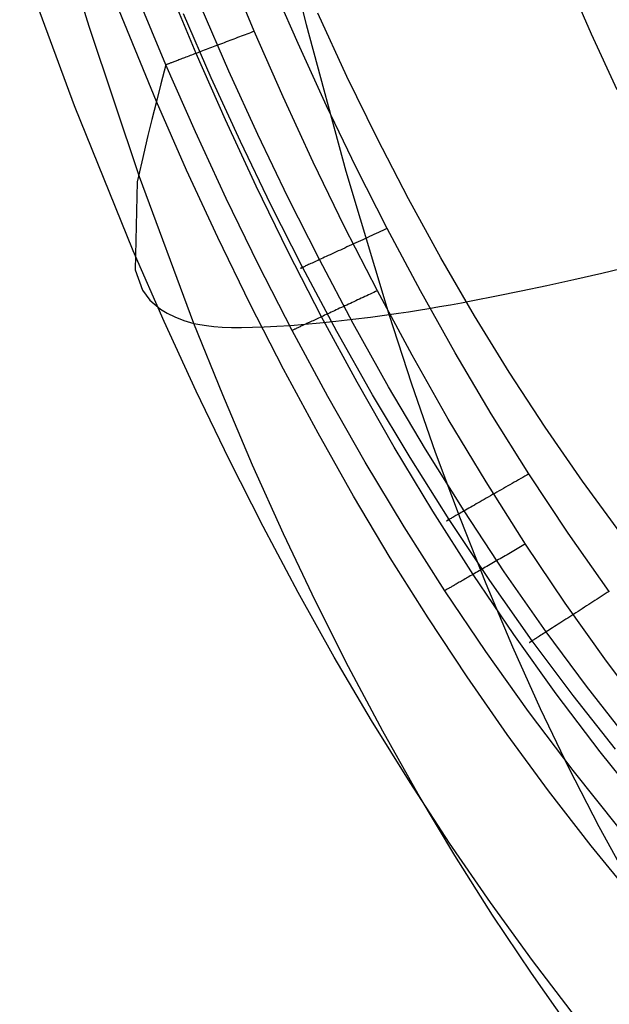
# Model space of a CAD drawing. Extents: x -353 to 1161, y -766 to 145.
# Tile 2 of 74: x -326 to -297, y -703 to -654. Entities that reach past the tile are written whole.
import ezdxf

# ---------------------------------------------------------------- set-up
doc = ezdxf.new("R2010")
doc.units = 0
doc.layers.add('DEFAULT', color=7, linetype='CONTINUOUS')

msp = doc.modelspace()

# ---------------------------------------------------------------- linework, layer by layer
at = {"layer": 'DEFAULT'}
for p, q in [((-322.669, -654.229, 242.476), (-325, -646.495, 242.192)), ((-311.762, -654.156, 265.14), (-313.575, -646.609, 264.907)), ((-323.396, -658.225, 190.79), (-326.146, -650.74, 190.674)), ((-314.381, -654.477, 76.166), (-315.889, -650.855, 76.166)), ((-319.292, -657.996, 91.409), (-322.173, -650.942, 91.409)), ((-297.468, -654.617, 27.164), (-298.701, -651.755, 27.075)), ((-317.298, -655.584, 77.56), (-318.833, -651.914, 77.566)), ((-312.184, -655.097, 76.166), (-313.552, -651.955, 76.166)), ((-318.811, -656.158, 81.071), (-320.353, -652.46, 81.089)), ((-315.655, -656.47, 74.008), (-317.043, -653.269, 74.013)), ((-316.538, -656.819, 69.142), (-317.939, -653.606, 69.156)), ((-309.735, -656.739, 45.508), (-311.194, -653.572, 45.482)), ((-320.138, -661.778, 242.753), (-322.669, -654.229, 242.476)), ((-309.777, -661.517, 265.352), (-311.762, -654.156, 265.14)), ((-315.222, -654.796, 76.269), (-315.317, -654.832, 76.294)), ((-315.127, -654.76, 76.247), (-315.222, -654.796, 76.269)), ((-315.033, -654.724, 76.228), (-315.127, -654.76, 76.247)), ((-314.938, -654.688, 76.211), (-315.033, -654.724, 76.228)), ((-314.844, -654.652, 76.197), (-314.938, -654.688, 76.211)), ((-314.75, -654.617, 76.186), (-314.844, -654.652, 76.197)), ((-314.657, -654.581, 76.177), (-314.75, -654.617, 76.186)), ((-314.564, -654.546, 76.171), (-314.657, -654.581, 76.177)), ((-314.472, -654.511, 76.167), (-314.564, -654.546, 76.171)), ((-314.381, -654.477, 76.166), (-314.472, -654.511, 76.167)), ((-312.934, -657.773, 76.166), (-314.381, -654.477, 76.166)), ((-296.183, -657.411, 27.259), (-297.468, -654.617, 27.164)), ((-316.535, -655.294, 76.879), (-316.624, -655.328, 76.944)), ((-316.445, -655.26, 76.816), (-316.535, -655.294, 76.879)), ((-316.353, -655.225, 76.757), (-316.445, -655.26, 76.816)), ((-316.261, -655.19, 76.7), (-316.353, -655.225, 76.757)), ((-316.169, -655.155, 76.647), (-316.261, -655.19, 76.7)), ((-316.076, -655.12, 76.596), (-316.169, -655.155, 76.647)), ((-315.982, -655.084, 76.548), (-316.076, -655.12, 76.596)), ((-315.888, -655.048, 76.503), (-315.982, -655.084, 76.548)), ((-315.793, -655.013, 76.461), (-315.888, -655.048, 76.503)), ((-315.698, -654.977, 76.422), (-315.793, -655.013, 76.461)), ((-315.603, -654.941, 76.385), (-315.698, -654.977, 76.422)), ((-315.508, -654.904, 76.352), (-315.603, -654.941, 76.385)), ((-315.413, -654.868, 76.322), (-315.508, -654.904, 76.352)), ((-315.317, -654.832, 76.294), (-315.413, -654.868, 76.322)), ((-310.758, -658.217, 76.166), (-312.184, -655.097, 76.166)), ((-317.807, -655.777, 78.223), (-317.873, -655.802, 78.326)), ((-317.74, -655.751, 78.123), (-317.807, -655.777, 78.223)), ((-317.671, -655.725, 78.024), (-317.74, -655.751, 78.123)), ((-317.6, -655.698, 77.927), (-317.671, -655.725, 78.024)), ((-317.527, -655.671, 77.832), (-317.6, -655.698, 77.927)), ((-317.452, -655.642, 77.739), (-317.527, -655.671, 77.832)), ((-317.376, -655.613, 77.649), (-317.452, -655.642, 77.739)), ((-317.298, -655.584, 77.56), (-317.376, -655.613, 77.649)), ((-317.219, -655.554, 77.474), (-317.298, -655.584, 77.56)), ((-315.825, -658.926, 77.554), (-317.298, -655.584, 77.56)), ((-317.138, -655.523, 77.391), (-317.219, -655.554, 77.474)), ((-317.055, -655.492, 77.31), (-317.138, -655.523, 77.391)), ((-316.972, -655.46, 77.231), (-317.055, -655.492, 77.31)), ((-316.887, -655.428, 77.155), (-316.972, -655.46, 77.231)), ((-316.8, -655.395, 77.082), (-316.887, -655.428, 77.155)), ((-316.713, -655.362, 77.011), (-316.8, -655.395, 77.082)), ((-316.624, -655.328, 76.944), (-316.713, -655.362, 77.011)), ((-318.811, -656.158, 81.071), (-319.071, -657.119, 86.232)), ((-318.779, -656.146, 80.838), (-318.811, -656.158, 81.071)), ((-317.33, -659.526, 81.054), (-318.811, -656.158, 81.071)), ((-318.76, -656.138, 80.72), (-318.779, -656.146, 80.838)), ((-318.739, -656.13, 80.603), (-318.76, -656.138, 80.72)), ((-318.716, -656.122, 80.485), (-318.739, -656.13, 80.603)), ((-318.691, -656.112, 80.367), (-318.716, -656.122, 80.485)), ((-318.664, -656.102, 80.249), (-318.691, -656.112, 80.367)), ((-318.635, -656.091, 80.131), (-318.664, -656.102, 80.249)), ((-318.603, -656.079, 80.013), (-318.635, -656.091, 80.131)), ((-318.57, -656.066, 79.895), (-318.603, -656.079, 80.013)), ((-318.534, -656.053, 79.778), (-318.57, -656.066, 79.895)), ((-318.496, -656.038, 79.661), (-318.534, -656.053, 79.778)), ((-318.456, -656.023, 79.544), (-318.496, -656.038, 79.661)), ((-318.414, -656.007, 79.429), (-318.456, -656.023, 79.544)), ((-318.369, -655.99, 79.314), (-318.414, -656.007, 79.429)), ((-318.323, -655.972, 79.199), (-318.369, -655.99, 79.314)), ((-318.274, -655.954, 79.086), (-318.323, -655.972, 79.199)), ((-318.223, -655.935, 78.973), (-318.274, -655.954, 79.086)), ((-318.17, -655.914, 78.862), (-318.223, -655.935, 78.973)), ((-318.114, -655.893, 78.752), (-318.17, -655.914, 78.862)), ((-318.057, -655.872, 78.643), (-318.114, -655.893, 78.752)), ((-317.998, -655.849, 78.536), (-318.057, -655.872, 78.643)), ((-317.936, -655.826, 78.43), (-317.998, -655.849, 78.536)), ((-317.873, -655.802, 78.326), (-317.936, -655.826, 78.43)), ((-314.206, -659.649, 74.001), (-315.655, -656.47, 74.008)), ((-308.22, -659.842, 45.536), (-309.735, -656.739, 45.508)), ((-319.071, -657.119, 86.232), (-319.292, -657.996, 91.409)), ((-315.076, -660.011, 69.126), (-316.538, -656.819, 69.142)), ((-311.425, -661.044, 76.166), (-312.934, -657.773, 76.166)), ((-320.45, -665.494, 190.903), (-323.396, -658.225, 190.79)), ((-319.292, -657.996, 91.409), (-319.517, -658.908, 97.441)), ((-317.775, -661.443, 91.409), (-319.292, -657.996, 91.409)), ((-309.271, -661.311, 76.166), (-310.758, -658.217, 76.166)), ((-319.517, -658.908, 97.441), (-319.714, -659.709, 103.478)), ((-314.288, -662.245, 77.548), (-315.825, -658.926, 77.554)), ((-319.714, -659.709, 103.478), (-320.029, -661.024, 115.581)), ((-315.784, -662.872, 81.035), (-317.33, -659.526, 81.054)), ((-312.694, -662.806, 73.994), (-314.206, -659.649, 74.001)), ((-313.549, -663.179, 69.107), (-315.076, -660.011, 69.126)), ((-306.649, -662.878, 45.567), (-308.22, -659.842, 45.536)), ((-320.029, -661.024, 115.581), (-320.252, -662.03, 127.755)), ((-309.851, -664.289, 76.166), (-311.425, -661.044, 76.166)), ((-316.208, -664.833, 91.409), (-317.775, -661.443, 91.409)), ((-307.622, -668.692, 265.542), (-309.777, -661.517, 265.352)), ((-307.721, -664.377, 76.166), (-309.271, -661.311, 76.166)), ((-320.252, -662.03, 127.755), (-320.356, -666.449, 204.186)), ((-317.407, -669.135, 243.023), (-320.138, -661.778, 242.753)), ((-312.683, -665.538, 77.541), (-314.288, -662.245, 77.548)), ((-314.169, -666.194, 81.014), (-315.784, -662.872, 81.035)), ((-311.956, -666.323, 69.087), (-313.549, -663.179, 69.107)), ((-311.117, -665.938, 73.986), (-312.694, -662.806, 73.994)), ((-305.021, -665.849, 45.598), (-306.649, -662.878, 45.567)), ((-308.209, -667.503, 76.166), (-309.851, -664.289, 76.166)), ((-308.378, -664.679, 76.1), (-308.49, -664.731, 76.075)), ((-308.266, -664.628, 76.12), (-308.378, -664.679, 76.1)), ((-308.155, -664.577, 76.137), (-308.266, -664.628, 76.12)), ((-308.045, -664.526, 76.15), (-308.155, -664.577, 76.137)), ((-307.936, -664.476, 76.159), (-308.045, -664.526, 76.15)), ((-307.828, -664.426, 76.164), (-307.936, -664.476, 76.159)), ((-307.721, -664.377, 76.166), (-307.828, -664.426, 76.164)), ((-306.053, -667.511, 76.166), (-307.721, -664.377, 76.166)), ((-314.587, -668.166, 91.409), (-316.208, -664.833, 91.409)), ((-309.399, -665.149, 75.716), (-309.512, -665.201, 75.651)), ((-309.286, -665.097, 75.777), (-309.399, -665.149, 75.716)), ((-309.172, -665.044, 75.833), (-309.286, -665.097, 75.777)), ((-309.058, -664.992, 75.885), (-309.172, -665.044, 75.833)), ((-308.944, -664.939, 75.932), (-309.058, -664.992, 75.885)), ((-308.83, -664.887, 75.974), (-308.944, -664.939, 75.932)), ((-308.716, -664.835, 76.012), (-308.83, -664.887, 75.974)), ((-308.603, -664.783, 76.045), (-308.716, -664.835, 76.012)), ((-308.49, -664.731, 76.075), (-308.603, -664.783, 76.045)), ((-318.902, -669.044, 190.958), (-320.45, -665.494, 190.903)), ((-311.007, -668.803, 77.534), (-312.683, -665.538, 77.541)), ((-310.478, -665.645, 74.85), (-310.577, -665.69, 74.738)), ((-310.377, -665.598, 74.957), (-310.478, -665.645, 74.85)), ((-310.275, -665.551, 75.06), (-310.377, -665.598, 74.957)), ((-310.17, -665.503, 75.158), (-310.275, -665.551, 75.06)), ((-310.063, -665.454, 75.252), (-310.17, -665.503, 75.158)), ((-309.956, -665.404, 75.341), (-310.063, -665.454, 75.252)), ((-309.846, -665.354, 75.426), (-309.956, -665.404, 75.341)), ((-309.736, -665.303, 75.505), (-309.846, -665.354, 75.426)), ((-309.625, -665.252, 75.58), (-309.736, -665.303, 75.505)), ((-309.512, -665.201, 75.651), (-309.625, -665.252, 75.58)), ((-311.607, -666.163, 72.963), (-311.663, -666.189, 72.808)), ((-311.547, -666.136, 73.116), (-311.607, -666.163, 72.963)), ((-311.484, -666.107, 73.267), (-311.547, -666.136, 73.116)), ((-311.418, -666.076, 73.416), (-311.484, -666.107, 73.267)), ((-311.347, -666.044, 73.563), (-311.418, -666.076, 73.416)), ((-311.274, -666.01, 73.707), (-311.347, -666.044, 73.563)), ((-311.197, -665.975, 73.848), (-311.274, -666.01, 73.707)), ((-311.117, -665.938, 73.986), (-311.197, -665.975, 73.848)), ((-311.034, -665.9, 74.12), (-311.117, -665.938, 73.986)), ((-309.418, -669.142, 73.976), (-311.117, -665.938, 73.986)), ((-310.948, -665.86, 74.251), (-311.034, -665.9, 74.12)), ((-310.859, -665.82, 74.379), (-310.948, -665.86, 74.251)), ((-310.768, -665.778, 74.503), (-310.859, -665.82, 74.379)), ((-310.674, -665.734, 74.622), (-310.768, -665.778, 74.503)), ((-310.577, -665.69, 74.738), (-310.674, -665.734, 74.622)), ((-303.335, -668.752, 45.629), (-305.021, -665.849, 45.598)), ((-320.356, -666.449, 204.186), (-319.989, -667.474, 217.492)), ((-312.483, -669.488, 80.992), (-314.169, -666.194, 81.014)), ((-312.062, -666.372, 70.571), (-312.065, -666.373, 70.414)), ((-312.065, -666.373, 70.414), (-312.064, -666.373, 70.259)), ((-312.064, -666.373, 70.259), (-312.06, -666.371, 70.106)), ((-312.057, -666.37, 70.728), (-312.062, -666.372, 70.571)), ((-312.06, -666.371, 70.106), (-312.053, -666.368, 69.954)), ((-312.048, -666.366, 70.887), (-312.057, -666.37, 70.728)), ((-312.053, -666.368, 69.954), (-312.043, -666.364, 69.805)), ((-312.035, -666.36, 71.046), (-312.048, -666.366, 70.887)), ((-312.043, -666.364, 69.805), (-312.031, -666.358, 69.657)), ((-312.02, -666.353, 71.207), (-312.035, -666.36, 71.046)), ((-312.031, -666.358, 69.657), (-312.016, -666.351, 69.511)), ((-312, -666.344, 71.368), (-312.02, -666.353, 71.207)), ((-312.016, -666.351, 69.511), (-311.998, -666.343, 69.367)), ((-311.978, -666.334, 71.529), (-312, -666.344, 71.368)), ((-311.998, -666.343, 69.367), (-311.978, -666.334, 69.226)), ((-311.951, -666.321, 71.691), (-311.978, -666.334, 71.529)), ((-311.978, -666.334, 69.226), (-311.956, -666.323, 69.087)), ((-310.238, -669.54, 69.063), (-311.956, -666.323, 69.087)), ((-311.921, -666.308, 71.852), (-311.951, -666.321, 71.691)), ((-311.887, -666.292, 72.013), (-311.921, -666.308, 71.852)), ((-311.85, -666.275, 72.174), (-311.887, -666.292, 72.013)), ((-311.809, -666.256, 72.334), (-311.85, -666.275, 72.174)), ((-311.764, -666.235, 72.493), (-311.809, -666.256, 72.334)), ((-311.715, -666.213, 72.651), (-311.764, -666.235, 72.493)), ((-311.663, -666.189, 72.808), (-311.715, -666.213, 72.651)), ((-298.361, -666.934, 275.198), (-296.958, -666.61, 276.291)), ((-296.958, -666.61, 276.291), (-295.496, -666.262, 277.356)), ((-299.707, -667.233, 274.08), (-298.361, -666.934, 275.198)), ((-319.989, -667.474, 217.492), (-319.622, -667.966, 224.067)), ((-308.474, -667.626, 76.177), (-308.564, -667.667, 76.185)), ((-308.385, -667.585, 76.171), (-308.474, -667.626, 76.177)), ((-308.297, -667.544, 76.167), (-308.385, -667.585, 76.171)), ((-308.209, -667.503, 76.166), (-308.297, -667.544, 76.167)), ((-306.467, -670.739, 76.166), (-308.209, -667.503, 76.166)), ((-304.312, -670.61, 76.166), (-306.053, -667.511, 76.166)), ((-302.233, -667.762, 271.766), (-300.998, -667.509, 272.936)), ((-300.998, -667.509, 272.936), (-299.707, -667.233, 274.08)), ((-319.622, -667.966, 224.067), (-319.09, -668.419, 230.539)), ((-309.563, -668.132, 76.456), (-309.654, -668.174, 76.497)), ((-309.472, -668.089, 76.417), (-309.563, -668.132, 76.456)), ((-309.381, -668.047, 76.382), (-309.472, -668.089, 76.417)), ((-309.29, -668.005, 76.349), (-309.381, -668.047, 76.382)), ((-309.198, -667.962, 76.319), (-309.29, -668.005, 76.349)), ((-309.107, -667.92, 76.292), (-309.198, -667.962, 76.319)), ((-309.016, -667.878, 76.267), (-309.107, -667.92, 76.292)), ((-308.925, -667.835, 76.245), (-309.016, -667.878, 76.267)), ((-308.834, -667.793, 76.226), (-308.925, -667.835, 76.245)), ((-308.744, -667.751, 76.21), (-308.834, -667.793, 76.226)), ((-308.653, -667.709, 76.196), (-308.744, -667.751, 76.21)), ((-308.564, -667.667, 76.185), (-308.653, -667.709, 76.196)), ((-304.542, -668.2, 269.35), (-303.985, -668.099, 269.963)), ((-303.985, -668.099, 269.963), (-303.414, -667.992, 270.57)), ((-303.414, -667.992, 270.57), (-302.233, -667.762, 271.766)), ((-319.09, -668.419, 230.539), (-318.753, -668.626, 233.725)), ((-318.753, -668.626, 233.725), (-318.362, -668.815, 236.871)), ((-312.914, -671.44, 91.409), (-314.587, -668.166, 91.409)), ((-310.611, -668.619, 77.137), (-310.693, -668.657, 77.211)), ((-310.529, -668.58, 77.065), (-310.611, -668.619, 77.137)), ((-310.445, -668.541, 76.996), (-310.529, -668.58, 77.065)), ((-310.36, -668.502, 76.929), (-310.445, -668.541, 76.996)), ((-310.274, -668.462, 76.865), (-310.36, -668.502, 76.929)), ((-310.187, -668.422, 76.804), (-310.274, -668.462, 76.865)), ((-310.1, -668.381, 76.746), (-310.187, -668.422, 76.804)), ((-310.012, -668.34, 76.69), (-310.1, -668.381, 76.746)), ((-309.923, -668.299, 76.638), (-310.012, -668.34, 76.69)), ((-309.834, -668.257, 76.588), (-309.923, -668.299, 76.638)), ((-309.744, -668.216, 76.541), (-309.834, -668.257, 76.588)), ((-309.654, -668.174, 76.497), (-309.744, -668.216, 76.541)), ((-307.622, -668.692, 265.542), (-307.14, -668.624, 266.191)), ((-307.14, -668.624, 266.191), (-306.645, -668.55, 266.835)), ((-306.645, -668.55, 266.835), (-306.138, -668.47, 267.473)), ((-306.138, -668.47, 267.473), (-305.619, -668.386, 268.105)), ((-305.619, -668.386, 268.105), (-305.087, -668.295, 268.731)), ((-305.087, -668.295, 268.731), (-304.542, -668.2, 269.35)), ((-317.302, -672.536, 191.013), (-318.902, -669.044, 190.958)), ((-318.362, -668.815, 236.871), (-317.915, -668.986, 239.972)), ((-317.915, -668.986, 239.972), (-317.407, -669.135, 243.023)), ((-317.407, -669.135, 243.023), (-317.116, -669.198, 244.528)), ((-315.965, -672.729, 243.153), (-317.407, -669.135, 243.023)), ((-311.851, -669.181, 258.857), (-311.09, -669.111, 260.219)), ((-311.682, -669.116, 78.492), (-311.74, -669.143, 78.598)), ((-311.623, -669.089, 78.388), (-311.682, -669.116, 78.492)), ((-311.561, -669.06, 78.286), (-311.623, -669.089, 78.388)), ((-311.498, -669.031, 78.185), (-311.561, -669.06, 78.286)), ((-311.433, -669.001, 78.086), (-311.498, -669.031, 78.185)), ((-311.366, -668.97, 77.989), (-311.433, -669.001, 78.086)), ((-311.298, -668.938, 77.894), (-311.366, -668.97, 77.989)), ((-311.227, -668.905, 77.801), (-311.298, -668.938, 77.894)), ((-311.156, -668.872, 77.71), (-311.227, -668.905, 77.801)), ((-311.082, -668.838, 77.621), (-311.156, -668.872, 77.71)), ((-311.09, -669.111, 260.219), (-310.287, -669.027, 261.568)), ((-311.007, -668.803, 77.534), (-311.082, -668.838, 77.621)), ((-310.931, -668.767, 77.45), (-311.007, -668.803, 77.534)), ((-309.227, -672.092, 77.526), (-311.007, -668.803, 77.534)), ((-310.853, -668.731, 77.368), (-310.931, -668.767, 77.45)), ((-310.774, -668.694, 77.288), (-310.853, -668.731, 77.368)), ((-310.693, -668.657, 77.211), (-310.774, -668.694, 77.288)), ((-310.287, -669.027, 261.568), (-309.441, -668.929, 262.905)), ((-309.441, -668.929, 262.905), (-308.553, -668.818, 264.23)), ((-307.644, -672.315, 73.966), (-309.418, -669.142, 73.976)), ((-308.553, -668.818, 264.23), (-307.622, -668.692, 265.542)), ((-306.478, -672.194, 265.626), (-307.622, -668.692, 265.542)), ((-301.591, -671.587, 45.66), (-303.335, -668.752, 45.629)), ((-317.116, -669.198, 244.528), (-316.781, -669.25, 246.02)), ((-316.781, -669.25, 246.02), (-316.404, -669.29, 247.498)), ((-316.404, -669.29, 247.498), (-315.984, -669.319, 248.964)), ((-315.984, -669.319, 248.964), (-315.522, -669.336, 250.416)), ((-315.522, -669.336, 250.416), (-315.016, -669.342, 251.855)), ((-315.016, -669.342, 251.855), (-314.468, -669.335, 253.281)), ((-314.468, -669.335, 253.281), (-313.878, -669.315, 254.694)), ((-313.878, -669.315, 254.694), (-313.245, -669.283, 256.094)), ((-313.245, -669.283, 256.094), (-312.569, -669.239, 257.482)), ((-312.569, -669.239, 257.482), (-311.851, -669.181, 258.857)), ((-312.45, -669.473, 80.761), (-312.483, -669.488, 80.992)), ((-310.691, -672.81, 80.967), (-312.483, -669.488, 80.992)), ((-312.409, -669.454, 80.528), (-312.45, -669.473, 80.761)), ((-312.386, -669.444, 80.412), (-312.409, -669.454, 80.528)), ((-312.361, -669.432, 80.295), (-312.386, -669.444, 80.412)), ((-312.334, -669.419, 80.179), (-312.361, -669.432, 80.295)), ((-312.305, -669.406, 80.062), (-312.334, -669.419, 80.179)), ((-312.274, -669.391, 79.946), (-312.305, -669.406, 80.062)), ((-312.241, -669.376, 79.83), (-312.274, -669.391, 79.946)), ((-312.205, -669.359, 79.714), (-312.241, -669.376, 79.83)), ((-312.168, -669.342, 79.599), (-312.205, -669.359, 79.714)), ((-312.129, -669.324, 79.484), (-312.168, -669.342, 79.599)), ((-312.087, -669.305, 79.37), (-312.129, -669.324, 79.484)), ((-312.044, -669.284, 79.257), (-312.087, -669.305, 79.37)), ((-311.998, -669.263, 79.144), (-312.044, -669.284, 79.257)), ((-311.95, -669.241, 79.033), (-311.998, -669.263, 79.144)), ((-311.901, -669.218, 78.922), (-311.95, -669.241, 79.033)), ((-311.849, -669.194, 78.813), (-311.901, -669.218, 78.922)), ((-311.795, -669.169, 78.705), (-311.849, -669.194, 78.813)), ((-311.74, -669.143, 78.598), (-311.795, -669.169, 78.705)), ((-308.444, -672.724, 69.037), (-310.238, -669.54, 69.063)), ((-302.497, -673.67, 76.166), (-304.312, -670.61, 76.166)), ((-304.65, -673.939, 76.166), (-306.467, -670.739, 76.166)), ((-311.185, -674.654, 91.409), (-312.914, -671.44, 91.409)), ((-299.787, -674.354, 45.69), (-301.591, -671.587, 45.66)), ((-307.369, -675.346, 77.517), (-309.227, -672.092, 77.526)), ((-315.649, -675.969, 191.066), (-317.302, -672.536, 191.013)), ((-305.792, -675.452, 73.954), (-307.644, -672.315, 73.966)), ((-305.286, -675.615, 265.702), (-306.478, -672.194, 265.626)), ((-314.468, -676.252, 243.276), (-315.965, -672.729, 243.153)), ((-308.82, -676.097, 80.94), (-310.691, -672.81, 80.967)), ((-306.57, -675.872, 69.008), (-308.444, -672.724, 69.037)), ((-302.754, -677.098, 76.166), (-304.65, -673.939, 76.166)), ((-300.604, -676.689, 76.166), (-302.497, -673.67, 76.166)), ((-297.923, -677.052, 45.718), (-299.787, -674.354, 45.69)), ((-309.402, -677.807, 91.409), (-311.185, -674.654, 91.409)), ((-305.43, -678.561, 77.508), (-307.369, -675.346, 77.517)), ((-303.859, -678.55, 73.942), (-305.792, -675.452, 73.954)), ((-313.943, -679.34, 191.119), (-315.649, -675.969, 191.066)), ((-304.613, -678.98, 68.977), (-306.57, -675.872, 69.008)), ((-304.046, -678.955, 265.768), (-305.286, -675.615, 265.702)), ((-312.917, -679.702, 243.393), (-314.468, -676.252, 243.276)), ((-306.865, -679.346, 80.912), (-308.82, -676.097, 80.94)), ((-301.234, -677.049, 76.098), (-301.342, -677.11, 76.073)), ((-301.126, -676.987, 76.12), (-301.234, -677.049, 76.098)), ((-301.02, -676.927, 76.137), (-301.126, -676.987, 76.12)), ((-300.915, -676.866, 76.15), (-301.02, -676.927, 76.137)), ((-300.81, -676.807, 76.159), (-300.915, -676.866, 76.15)), ((-300.707, -676.747, 76.164), (-300.81, -676.807, 76.159)), ((-300.604, -676.689, 76.166), (-300.707, -676.747, 76.164)), ((-298.631, -679.664, 76.166), (-300.604, -676.689, 76.166)), ((-300.778, -680.213, 76.166), (-302.754, -677.098, 76.166)), ((-301.997, -677.485, 75.827), (-302.106, -677.547, 75.77)), ((-301.887, -677.422, 75.88), (-301.997, -677.485, 75.827)), ((-301.778, -677.36, 75.928), (-301.887, -677.422, 75.88)), ((-301.668, -677.297, 75.971), (-301.778, -677.36, 75.928)), ((-301.559, -677.235, 76.009), (-301.668, -677.297, 75.971)), ((-301.45, -677.172, 76.043), (-301.559, -677.235, 76.009)), ((-301.342, -677.11, 76.073), (-301.45, -677.172, 76.043)), ((-295.997, -679.68, 45.744), (-297.923, -677.052, 45.718)), ((-307.562, -680.898, 91.409), (-309.402, -677.807, 91.409)), ((-302.954, -678.032, 75.138), (-303.054, -678.089, 75.038)), ((-302.852, -677.974, 75.234), (-302.954, -678.032, 75.138)), ((-302.748, -677.915, 75.325), (-302.852, -677.974, 75.234)), ((-302.644, -677.855, 75.411), (-302.748, -677.915, 75.325)), ((-302.538, -677.794, 75.493), (-302.644, -677.855, 75.411)), ((-302.431, -677.733, 75.569), (-302.538, -677.794, 75.493)), ((-302.323, -677.671, 75.641), (-302.431, -677.733, 75.569)), ((-302.215, -677.609, 75.708), (-302.323, -677.671, 75.641)), ((-302.106, -677.547, 75.77), (-302.215, -677.609, 75.708)), ((-303.78, -678.504, 74.079), (-303.859, -678.55, 73.942)), ((-303.698, -678.457, 74.213), (-303.78, -678.504, 74.079)), ((-303.614, -678.409, 74.343), (-303.698, -678.457, 74.213)), ((-303.526, -678.359, 74.469), (-303.614, -678.409, 74.343)), ((-303.436, -678.308, 74.592), (-303.526, -678.359, 74.469)), ((-303.344, -678.255, 74.71), (-303.436, -678.308, 74.592)), ((-303.249, -678.201, 74.824), (-303.344, -678.255, 74.71)), ((-303.153, -678.146, 74.933), (-303.249, -678.201, 74.824)), ((-303.054, -678.089, 75.038), (-303.153, -678.146, 74.933)), ((-303.405, -681.733, 77.498), (-305.43, -678.561, 77.508)), ((-304.707, -679.034, 69.699), (-304.693, -679.026, 69.55)), ((-304.685, -679.022, 71.278), (-304.702, -679.031, 71.115)), ((-304.693, -679.026, 69.55), (-304.677, -679.017, 69.403)), ((-304.665, -679.01, 71.442), (-304.685, -679.022, 71.278)), ((-304.677, -679.017, 69.403), (-304.658, -679.006, 69.259)), ((-304.641, -678.997, 71.606), (-304.665, -679.01, 71.442)), ((-304.658, -679.006, 69.259), (-304.637, -678.994, 69.117)), ((-304.614, -678.981, 71.769), (-304.641, -678.997, 71.606)), ((-304.637, -678.994, 69.117), (-304.613, -678.98, 68.977)), ((-304.583, -678.963, 71.933), (-304.614, -678.981, 71.769)), ((-302.571, -682.047, 68.944), (-304.613, -678.98, 68.977)), ((-304.549, -678.944, 72.096), (-304.583, -678.963, 71.933)), ((-304.511, -678.922, 72.259), (-304.549, -678.944, 72.096)), ((-304.469, -678.898, 72.421), (-304.511, -678.922, 72.259)), ((-304.424, -678.872, 72.582), (-304.469, -678.898, 72.421)), ((-304.375, -678.844, 72.741), (-304.424, -678.872, 72.582)), ((-304.323, -678.814, 72.899), (-304.375, -678.844, 72.741)), ((-304.267, -678.782, 73.055), (-304.323, -678.814, 72.899)), ((-304.207, -678.748, 73.209), (-304.267, -678.782, 73.055)), ((-304.144, -678.712, 73.361), (-304.207, -678.748, 73.209)), ((-304.078, -678.674, 73.51), (-304.144, -678.712, 73.361)), ((-304.008, -678.635, 73.657), (-304.078, -678.674, 73.51)), ((-302.756, -682.213, 265.825), (-304.046, -678.955, 265.768)), ((-303.935, -678.593, 73.801), (-304.008, -678.635, 73.657)), ((-303.859, -678.55, 73.942), (-303.935, -678.593, 73.801)), ((-301.842, -681.606, 73.928), (-303.859, -678.55, 73.942)), ((-312.183, -682.65, 191.171), (-313.943, -679.34, 191.119)), ((-304.824, -682.553, 80.881), (-306.865, -679.346, 80.912)), ((-304.732, -679.048, 70.631), (-304.735, -679.05, 70.472)), ((-304.735, -679.05, 70.314), (-304.733, -679.049, 70.157)), ((-304.735, -679.05, 70.472), (-304.735, -679.05, 70.314)), ((-304.733, -679.049, 70.157), (-304.727, -679.045, 70.003)), ((-304.725, -679.044, 70.791), (-304.732, -679.048, 70.631)), ((-304.727, -679.045, 70.003), (-304.719, -679.041, 69.85)), ((-304.715, -679.039, 70.953), (-304.725, -679.044, 70.791)), ((-304.719, -679.041, 69.85), (-304.707, -679.034, 69.699)), ((-304.702, -679.031, 71.115), (-304.715, -679.039, 70.953)), ((-311.311, -683.08, 243.505), (-312.917, -679.702, 243.393)), ((-296.576, -682.589, 76.166), (-298.631, -679.664, 76.166)), ((-301.28, -680.503, 76.209), (-301.364, -680.552, 76.225)), ((-301.195, -680.454, 76.196), (-301.28, -680.503, 76.209)), ((-301.111, -680.405, 76.185), (-301.195, -680.454, 76.196)), ((-301.027, -680.356, 76.177), (-301.111, -680.405, 76.185)), ((-300.943, -680.308, 76.171), (-301.027, -680.356, 76.177)), ((-300.86, -680.26, 76.167), (-300.943, -680.308, 76.171)), ((-300.778, -680.213, 76.166), (-300.86, -680.26, 76.167)), ((-298.789, -683.177, 76.166), (-300.778, -680.213, 76.166)), ((-305.664, -683.924, 91.409), (-307.562, -680.898, 91.409)), ((-302.133, -680.996, 76.488), (-302.218, -681.045, 76.531)), ((-302.048, -680.947, 76.448), (-302.133, -680.996, 76.488)), ((-301.963, -680.898, 76.411), (-302.048, -680.947, 76.448)), ((-301.877, -680.849, 76.376), (-301.963, -680.898, 76.411)), ((-301.792, -680.799, 76.344), (-301.877, -680.849, 76.376)), ((-301.706, -680.75, 76.315), (-301.792, -680.799, 76.344)), ((-301.621, -680.7, 76.289), (-301.706, -680.75, 76.315)), ((-301.535, -680.651, 76.265), (-301.621, -680.7, 76.289)), ((-301.45, -680.601, 76.244), (-301.535, -680.651, 76.265)), ((-301.364, -680.552, 76.225), (-301.45, -680.601, 76.244)), ((-302.955, -681.472, 77.041), (-303.033, -681.517, 77.111)), ((-302.876, -681.426, 76.974), (-302.955, -681.472, 77.041)), ((-302.796, -681.38, 76.909), (-302.876, -681.426, 76.974)), ((-302.715, -681.333, 76.847), (-302.796, -681.38, 76.909)), ((-302.634, -681.286, 76.788), (-302.715, -681.333, 76.847)), ((-302.552, -681.239, 76.731), (-302.634, -681.286, 76.788)), ((-302.469, -681.191, 76.677), (-302.552, -681.239, 76.731)), ((-302.386, -681.143, 76.626), (-302.469, -681.191, 76.677)), ((-302.302, -681.094, 76.577), (-302.386, -681.143, 76.626)), ((-302.218, -681.045, 76.531), (-302.302, -681.094, 76.577)), ((-303.808, -681.966, 78.036), (-303.87, -682.001, 78.132)), ((-303.745, -681.929, 77.941), (-303.808, -681.966, 78.036)), ((-303.68, -681.891, 77.848), (-303.745, -681.929, 77.941)), ((-303.613, -681.853, 77.758), (-303.68, -681.891, 77.848)), ((-303.546, -681.814, 77.669), (-303.613, -681.853, 77.758)), ((-303.476, -681.774, 77.582), (-303.546, -681.814, 77.669)), ((-303.405, -681.733, 77.498), (-303.476, -681.774, 77.582)), ((-303.333, -681.691, 77.416), (-303.405, -681.733, 77.498)), ((-301.366, -684.753, 77.488), (-303.405, -681.733, 77.498)), ((-303.26, -681.648, 77.336), (-303.333, -681.691, 77.416)), ((-303.185, -681.605, 77.259), (-303.26, -681.648, 77.336)), ((-303.11, -681.561, 77.184), (-303.185, -681.605, 77.259)), ((-303.033, -681.517, 77.111), (-303.11, -681.561, 77.184)), ((-299.738, -684.617, 73.913), (-301.842, -681.606, 73.928)), ((-304.701, -682.482, 80.196), (-304.749, -682.51, 80.425)), ((-304.674, -682.466, 80.081), (-304.701, -682.482, 80.196)), ((-304.645, -682.45, 79.967), (-304.674, -682.466, 80.081)), ((-304.614, -682.432, 79.853), (-304.645, -682.45, 79.967)), ((-304.582, -682.413, 79.739), (-304.614, -682.432, 79.853)), ((-304.548, -682.393, 79.626), (-304.582, -682.413, 79.739)), ((-304.511, -682.372, 79.513), (-304.548, -682.393, 79.626)), ((-304.473, -682.35, 79.401), (-304.511, -682.372, 79.513)), ((-304.433, -682.327, 79.289), (-304.473, -682.35, 79.401)), ((-304.391, -682.303, 79.178), (-304.433, -682.327, 79.289)), ((-304.347, -682.277, 79.068), (-304.391, -682.303, 79.178)), ((-304.301, -682.251, 78.959), (-304.347, -682.277, 79.068)), ((-304.254, -682.223, 78.851), (-304.301, -682.251, 78.959)), ((-304.204, -682.195, 78.745), (-304.254, -682.223, 78.851)), ((-304.153, -682.165, 78.639), (-304.204, -682.195, 78.745)), ((-304.1, -682.134, 78.535), (-304.153, -682.165, 78.639)), ((-304.045, -682.103, 78.432), (-304.1, -682.134, 78.535)), ((-303.988, -682.07, 78.33), (-304.045, -682.103, 78.432)), ((-303.93, -682.036, 78.23), (-303.988, -682.07, 78.33)), ((-303.87, -682.001, 78.132), (-303.93, -682.036, 78.23)), ((-301.416, -685.388, 265.872), (-302.756, -682.213, 265.825)), ((-300.44, -685.067, 68.908), (-302.571, -682.047, 68.944)), ((-310.368, -685.895, 191.222), (-312.183, -682.65, 191.171)), ((-304.79, -682.534, 80.653), (-304.824, -682.553, 80.881)), ((-302.767, -685.61, 80.849), (-304.824, -682.553, 80.881)), ((-304.749, -682.51, 80.425), (-304.79, -682.534, 80.653)), ((-297.083, -682.914, 76.119), (-297.188, -682.981, 76.098)), ((-296.98, -682.848, 76.136), (-297.083, -682.914, 76.119)), ((-296.877, -682.782, 76.149), (-296.98, -682.848, 76.136)), ((-296.776, -682.717, 76.159), (-296.877, -682.782, 76.149)), ((-296.675, -682.652, 76.164), (-296.776, -682.717, 76.159)), ((-296.576, -682.589, 76.166), (-296.675, -682.652, 76.164)), ((-309.649, -686.383, 243.612), (-311.311, -683.08, 243.505)), ((-296.72, -686.092, 76.166), (-298.789, -683.177, 76.166)), ((-297.93, -683.457, 75.823), (-298.036, -683.525, 75.765)), ((-297.823, -683.388, 75.876), (-297.93, -683.457, 75.823)), ((-297.717, -683.32, 75.925), (-297.823, -683.388, 75.876)), ((-297.61, -683.252, 75.969), (-297.717, -683.32, 75.925)), ((-297.504, -683.184, 76.008), (-297.61, -683.252, 75.969)), ((-297.398, -683.116, 76.042), (-297.504, -683.184, 76.008)), ((-297.293, -683.048, 76.072), (-297.398, -683.116, 76.042)), ((-297.188, -682.981, 76.098), (-297.293, -683.048, 76.072)), ((-303.709, -686.885, 91.409), (-305.664, -683.924, 91.409)), ((-298.661, -683.926, 75.315), (-298.761, -683.99, 75.223)), ((-298.559, -683.86, 75.402), (-298.661, -683.926, 75.315)), ((-298.456, -683.794, 75.485), (-298.559, -683.86, 75.402)), ((-298.352, -683.728, 75.562), (-298.456, -683.794, 75.485)), ((-298.247, -683.66, 75.635), (-298.352, -683.728, 75.562)), ((-298.142, -683.593, 75.703), (-298.247, -683.66, 75.635)), ((-298.036, -683.525, 75.765), (-298.142, -683.593, 75.703)), ((-299.416, -684.41, 74.448), (-299.5, -684.464, 74.32)), ((-299.329, -684.354, 74.572), (-299.416, -684.41, 74.448)), ((-299.239, -684.296, 74.691), (-299.329, -684.354, 74.572)), ((-299.147, -684.238, 74.807), (-299.239, -684.296, 74.691)), ((-299.053, -684.177, 74.918), (-299.147, -684.238, 74.807)), ((-298.958, -684.116, 75.024), (-299.053, -684.177, 74.918)), ((-298.86, -684.054, 75.126), (-298.958, -684.116, 75.024)), ((-298.761, -683.99, 75.223), (-298.86, -684.054, 75.126)), ((-299.244, -687.726, 77.477), (-301.366, -684.753, 77.488)), ((-300.235, -684.935, 72.698), (-300.282, -684.965, 72.537)), ((-300.185, -684.903, 72.858), (-300.235, -684.935, 72.698)), ((-300.131, -684.868, 73.016), (-300.185, -684.903, 72.858)), ((-300.074, -684.832, 73.172), (-300.131, -684.868, 73.016)), ((-300.013, -684.793, 73.326), (-300.074, -684.832, 73.172)), ((-299.949, -684.752, 73.477), (-300.013, -684.793, 73.326)), ((-299.882, -684.709, 73.625), (-299.949, -684.752, 73.477)), ((-299.812, -684.664, 73.771), (-299.882, -684.709, 73.625)), ((-299.738, -684.617, 73.913), (-299.812, -684.664, 73.771)), ((-299.662, -684.568, 74.052), (-299.738, -684.617, 73.913)), ((-297.715, -687.354, 73.899), (-299.738, -684.617, 73.913)), ((-299.583, -684.517, 74.188), (-299.662, -684.568, 74.052)), ((-299.5, -684.464, 74.32), (-299.583, -684.517, 74.188)), ((-300.025, -688.48, 265.909), (-301.416, -685.388, 265.872)), ((-300.568, -685.149, 70.569), (-300.57, -685.15, 70.408)), ((-300.57, -685.15, 70.408), (-300.569, -685.15, 70.249)), ((-300.569, -685.15, 70.249), (-300.566, -685.147, 70.092)), ((-300.563, -685.145, 70.73), (-300.568, -685.149, 70.569)), ((-300.566, -685.147, 70.092), (-300.559, -685.143, 69.937)), ((-300.554, -685.14, 70.893), (-300.563, -685.145, 70.73)), ((-300.559, -685.143, 69.937), (-300.549, -685.137, 69.783)), ((-300.543, -685.132, 71.057), (-300.554, -685.14, 70.893)), ((-300.549, -685.137, 69.783), (-300.537, -685.129, 69.632)), ((-300.528, -685.123, 71.221), (-300.543, -685.132, 71.057)), ((-300.537, -685.129, 69.632), (-300.523, -685.12, 69.482)), ((-300.509, -685.111, 71.386), (-300.528, -685.123, 71.221)), ((-300.523, -685.12, 69.482), (-300.505, -685.109, 69.335)), ((-300.487, -685.097, 71.551), (-300.509, -685.111, 71.386)), ((-300.505, -685.109, 69.335), (-300.486, -685.096, 69.19)), ((-300.462, -685.081, 71.717), (-300.487, -685.097, 71.551)), ((-300.486, -685.096, 69.19), (-300.464, -685.082, 69.048)), ((-300.464, -685.082, 69.048), (-300.44, -685.067, 68.908)), ((-300.433, -685.062, 71.882), (-300.462, -685.081, 71.717)), ((-298.39, -687.811, 68.873), (-300.44, -685.067, 68.908)), ((-300.4, -685.041, 72.047), (-300.433, -685.062, 71.882)), ((-300.364, -685.018, 72.211), (-300.4, -685.041, 72.047)), ((-300.325, -684.993, 72.375), (-300.364, -685.018, 72.211)), ((-300.282, -684.965, 72.537), (-300.325, -684.993, 72.375)), ((-308.497, -689.075, 191.271), (-310.368, -685.895, 191.222)), ((-300.625, -688.62, 80.816), (-302.767, -685.61, 80.849)), ((-307.931, -689.61, 243.716), (-309.649, -686.383, 243.612)), ((-294.569, -688.955, 76.166), (-296.72, -686.092, 76.166)), ((-301.694, -689.78, 91.409), (-303.709, -686.885, 91.409)), ((-295.614, -690.043, 73.884), (-297.715, -687.354, 73.899)), ((-297.035, -690.646, 77.466), (-299.244, -687.726, 77.477)), ((-296.262, -690.507, 68.836), (-298.39, -687.811, 68.873)), ((-298.394, -691.578, 80.781), (-300.625, -688.62, 80.816)), ((-298.582, -691.486, 265.936), (-300.025, -688.48, 265.909)), ((-306.569, -692.189, 191.32), (-308.497, -689.075, 191.271)), ((-306.155, -692.762, 243.816), (-307.931, -689.61, 243.716)), ((-299.619, -692.607, 91.409), (-301.694, -689.78, 91.409)), ((-294.739, -693.509, 77.454), (-297.035, -690.646, 77.466)), ((-297.085, -694.407, 265.953), (-298.582, -691.486, 265.936)), ((-296.074, -694.48, 80.745), (-298.394, -691.578, 80.781)), ((-304.583, -695.234, 191.367), (-306.569, -692.189, 191.32)), ((-304.322, -695.838, 243.914), (-306.155, -692.762, 243.816)), ((-297.483, -695.364, 91.409), (-299.619, -692.607, 91.409)), ((-295.535, -697.241, 265.96), (-297.085, -694.407, 265.953)), ((-302.538, -698.21, 191.413), (-304.583, -695.234, 191.367)), ((-295.285, -698.051, 91.409), (-297.483, -695.364, 91.409)), ((-302.431, -698.836, 244.009), (-304.322, -695.838, 243.914)), ((-300.434, -701.115, 191.458), (-302.538, -698.21, 191.413)), ((-300.481, -701.756, 244.103), (-302.431, -698.836, 244.009)), ((-298.269, -703.947, 191.502), (-300.434, -701.115, 191.458)), ((-298.471, -704.597, 244.197), (-300.481, -701.756, 244.103))]:
    msp.add_line(p, q, dxfattribs=at)

doc.saveas('drawing.dxf')
